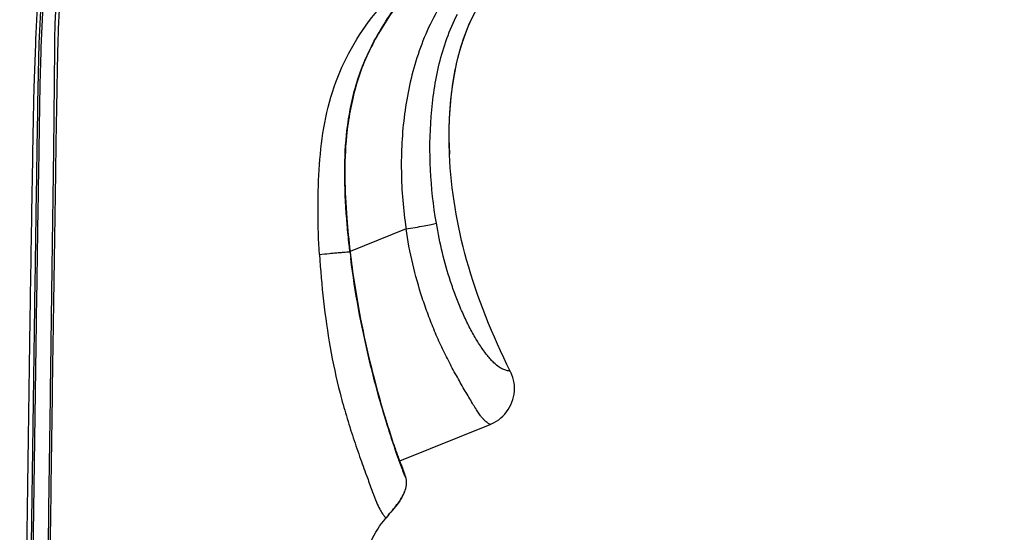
# Model space of a CAD drawing. Header units: millimetres. Extents: x 114 to 482, y 131 to 392.
# Tile 30 of 35: x 326 to 360, y 315 to 333. Entities that reach past the tile are written whole.
import ezdxf

# ---------------------------------------------------------------- set-up
doc = ezdxf.new("R2010")
doc.units = ezdxf.units.MM
doc.header["$LTSCALE"] = 32.67
doc.header["$PDMODE"] = 3
doc.header["$PDSIZE"] = 8
doc.layers.get('0').update_dxf_attribs({"linetype": 'CONTINUOUS'})
doc.layers.get('Defpoints').update_dxf_attribs({"linetype": 'CONTINUOUS'})
for name, color, linetype in [('00_COMPONENTS', 7, 'CONTINUOUS'), ('20_ALL_FEATURES', 7, 'CONTINUOUS'), ('51__DRAFT_DIMS', 7, 'CONTINUOUS')]:
    doc.layers.add(name, color=color, linetype=linetype)
doc.styles.get("Standard").update_dxf_attribs({"font": 'simfang.ttf'})
doc.dimstyles.new('DIMSTYLE_3', dxfattribs={"dimtxt": 3, "dimasz": 3, "dimexe": 2.5, "dimexo": 0.5, "dimgap": 0.75, "dimtad": 1, "dimdec": 1, "dimlfac": 2, "dimdsep": 46, "dimtxsty": 'STANDARD', "dimblk": '_FILLED', "dimblk1": '_FILLED', "dimblk2": '_FILLED', "dimcen": 0.09, "dimclrt": 256, "dimadec": 1, "dimazin": 2, "dimtp": 0.5, "dimtm": 0.5, "dimtfac": 1, "dimtdec": 1, "dimtofl": 0, "dimtmove": 0, "dimatfit": 3, "dimldrblk": '_FILLED', "dimfxl": 1, "dimtolj": 1, "dimarcsym": 0})

# ---------------------------------------------------------------- blocks, each defined once
blk = doc.blocks.new('_FILLED')
at = {"color": 0, "linetype": 'ByBlock'}
blk.add_solid([(0, 0), (-1, 0.167), (-1, -0.167)], dxfattribs=at)
blk = doc.blocks.new('*D4')
at = {"layer": '51__DRAFT_DIMS', "color": 0, "lineweight": -2}
for p, q in [((353.908, 367.451), (381.849, 367.451)), ((379.349, 364.451), (379.349, 263.332)), ((337.355, 260.332), (381.849, 260.332))]:
    blk.add_line(p, q, dxfattribs=at)
at = {"layer": 'Defpoints', "color": 0}
for p in [(353.408, 367.451), (336.855, 260.332), (379.349, 260.332)]:
    blk.add_point(p, dxfattribs=at)
at = {"layer": '51__DRAFT_DIMS', "color": 0, "linetype": 'ByBlock', "lineweight": -2, "xscale": 3, "yscale": 3, "zscale": 3}
for p, rotation in [((379.349, 367.451), 90), ((379.349, 260.332), 270)]:
    blk.add_blockref('_FILLED', p, dxfattribs=dict(at, rotation=rotation))
at = {"layer": '51__DRAFT_DIMS', "insert": (375.547, 308.141), "char_height": 3, "attachment_point": 2, "rotation": 90}
blk.add_mtext('\\A1;214.2', dxfattribs=at)
blk = doc.blocks.new('*D5')
at = {"layer": '51__DRAFT_DIMS', "color": 0, "lineweight": -2}
for p, q in [((353.908, 367.451), (402.911, 367.451)), ((400.411, 262.832), (400.411, 364.451)), ((335.63, 259.832), (402.911, 259.832))]:
    blk.add_line(p, q, dxfattribs=at)
at = {"layer": 'Defpoints', "color": 0}
for p in [(353.408, 367.451), (400.411, 367.451), (335.13, 259.832)]:
    blk.add_point(p, dxfattribs=at)
at = {"layer": '51__DRAFT_DIMS', "color": 0, "linetype": 'ByBlock', "lineweight": -2, "xscale": 3, "yscale": 3, "zscale": 3}
for p, rotation in [((400.411, 367.451), 90), ((400.411, 259.832), 270)]:
    blk.add_blockref('_FILLED', p, dxfattribs=dict(at, rotation=rotation))
at = {"layer": '51__DRAFT_DIMS', "insert": (396.609, 311.321), "char_height": 3, "attachment_point": 2, "rotation": 90}
blk.add_mtext('\\A1;215.2', dxfattribs=at)

msp = doc.modelspace()

# ---------------------------------------------------------------- linework, layer by layer
at = {"layer": '00_COMPONENTS'}
for p, q in [((338.8699, 317.5802), (338.8706, 317.5813)), ((338.8857, 316.4665), (338.9137, 316.5159)), ((338.9136, 316.5157), (338.9394, 316.5654)), ((338.9393, 316.5652), (338.9632, 316.6155)), ((338.9631, 316.6153), (338.9674, 316.625)), ((338.9632, 316.6155), (338.9674, 316.625)), ((338.9709, 316.6332), (338.9674, 316.625)), ((338.6825, 316.1731), (338.7202, 316.2222)), ((338.72, 316.222), (338.7565, 316.2711)), ((338.7565, 316.2711), (338.7913, 316.3199)), ((338.8244, 316.3685), (338.8561, 316.4177)), ((338.856, 316.4174), (338.8859, 316.4668)), ((338.4034, 315.8389), (338.3387, 315.7628)), ((338.4031, 315.8385), (338.4346, 315.8753)), ((338.4343, 315.875), (338.4778, 315.9257)), ((338.4346, 315.8753), (338.4781, 315.926)), ((338.4778, 315.9257), (338.521, 315.9762))]:
    msp.add_line(p, q, dxfattribs=at)
for points in [[(338.5207, 315.9759), (338.5628, 316.0258), (338.6036, 316.075), (338.6436, 316.1241), (338.6827, 316.1734)], [(338.7563, 316.2708), (338.7912, 316.3197), (338.8245, 316.3687)], [(338.521, 315.9762), (338.563, 316.0261), (338.6039, 316.0753), (338.6438, 316.1244)]]:
    msp.add_lwpolyline(points, dxfattribs=at)
for centre, radius, start, end in [((365.5988, 328.2653), 28.6868, 184.44113, 186.73178), ((366.7717, 328.4038), 29.8716, 186.75863, 187.19906), ((371.1542, 329.1827), 34.3235, 194.55256, 195.19227), ((371.3045, 329.2237), 34.4792, 195.19255, 196.77872), ((370.3993, 328.9519), 33.5341, 196.78052, 197.59843), ((378.2886, 331.2669), 41.7262, 199.14652, 199.73074), ((337.6878, 317.1878), 1.3978, 332.29658, 336.25975), ((337.9365, 317.0793), 1.1265, 336.66842, 341.11976)]:
    msp.add_arc(centre, radius, start, end, dxfattribs=at)
for points, knots in [([(336.0604, 324.806), (336.0033, 325.7694), (335.9824, 327.2219), (336.1763, 329.1464), (336.5256, 330.559), (337.1183, 331.8892), (337.9399, 333.0912), (338.949, 334.1386), (339.7181, 334.7281), (340.1181, 334.9983)], [0, 0, 0, 0, 0.2498814, 0.3749819, 0.4999654, 0.6249577, 0.7499659, 0.8750138, 1, 1, 1, 1]), ([(340.2119, 334.8288), (339.7522, 334.475), (339.1134, 333.87), (338.4186, 332.9378), (337.9651, 332.1923), (337.5825, 331.4074), (337.2958, 330.5822), (337.0999, 329.7318), (337.0172, 329.156), (336.9883, 328.8669)], [0, 0, 0, 0, 0.2497015, 0.3747529, 0.4998094, 0.6248573, 0.7498953, 0.8749567, 1, 1, 1, 1]), ([(336.9887, 328.9076), (337.0189, 329.1983), (337.1029, 329.764), (337.2946, 330.5862), (337.567, 331.3761), (337.9355, 332.1458), (338.3878, 332.8996), (339.0962, 333.8599), (339.753, 334.482), (340.2267, 334.8449)], [0, 0, 0, 0, 0.1260967, 0.246456, 0.363807, 0.4858172, 0.613994, 0.7425329, 1, 1, 1, 1]), ([(327.084, 334.2397), (327.0294, 333.6603), (326.9741, 332.8224), (326.9688, 331.654), (326.9602, 330.5951), (326.9447, 329.1528), (326.9194, 327.1944), (326.8843, 324.567), (326.821, 319.852), (326.7208, 312.8991), (326.6057, 302.8861), (326.5321, 293.0433), (326.5074, 286.2845), (326.5126, 283.7274)], [0, 0, 0, 0, 0.0345629, 0.0498033, 0.0693782, 0.0974501, 0.1354562, 0.1856905, 0.2534905, 0.4154767, 0.598632, 0.8481435, 1, 1, 1, 1]), ([(326.5928, 283.7264), (326.5882, 286.2879), (326.6143, 293.0577), (326.6896, 302.9105), (326.8046, 312.9327), (326.909, 320.7233), (326.9997, 326.5128), (327.0487, 329.8814), (327.0817, 331.519), (327.1083, 332.6615), (327.1557, 333.4935), (327.2065, 334.0785)], [0, 0, 0, 0, 0.1525991, 0.4032947, 0.586977, 0.7496885, 0.8674444, 0.9319208, 0.9503851, 0.9650217, 1, 1, 1, 1]), ([(326.4069, 333.7489), (326.364, 333.1482), (326.3228, 332.1531), (326.2621, 330.6545), (326.2352, 329.2251), (326.2079, 327.6502), (326.1711, 325.4948), (326.1114, 321.7017), (326.0337, 316.2777), (325.9565, 309.7679), (325.8852, 303.2576), (325.8292, 296.7472), (325.7899, 290.2367), (325.7771, 285.8962), (325.7793, 283.7259)], [0, 0, 0, 0, 0.0361082, 0.059714, 0.0899334, 0.1218316, 0.1541699, 0.2192003, 0.3493146, 0.4794508, 0.6095877, 0.7397228, 0.86986, 1, 1, 1, 1]), ([(326.5334, 333.8369), (326.4879, 333.2376), (326.4159, 331.722), (326.3781, 329.1279), (326.3295, 326.0495), (326.265, 321.7162), (326.1888, 316.2895), (326.1063, 309.7772), (326.0369, 303.2646), (325.981, 296.7519), (325.9421, 290.239), (325.9299, 285.897), (325.9324, 283.726)], [0, 0, 0, 0, 0.035972, 0.090798, 0.1552987, 0.2202691, 0.3502189, 0.4801751, 0.6101305, 0.7400865, 0.8700431, 1, 1, 1, 1]), ([(326.0091, 283.7262), (326.0063, 285.8677), (326.0189, 290.1505), (326.0567, 296.5747), (326.1114, 302.9987), (326.1796, 309.4225), (326.2593, 315.8462), (326.3343, 321.199), (326.3979, 325.4774), (326.4485, 328.6099), (326.4877, 331.307), (326.5535, 332.9367), (326.5964, 333.5705)], [0, 0, 0, 0, 0.1288736, 0.2577469, 0.3866197, 0.5154918, 0.6443643, 0.7732322, 0.8376636, 0.9018734, 0.9617713, 1, 1, 1, 1]), ([(337.0124, 325.819), (336.9663, 326.356), (336.9052, 327.3856), (336.9377, 328.4185), (336.9887, 328.9076)], [0, 0, 0, 0, 0.5228935, 1, 1, 1, 1]), ([(337.1077, 324.8883), (337.0981, 324.969), (337.0626, 325.2788), (337.0321, 325.5892), (337.0124, 325.819)], [0, 0, 0, 0, 0.2605082, 1, 1, 1, 1]), ([(336.0604, 324.806), (336.1751, 324.8157), (336.3478, 324.8317), (336.5752, 324.8529), (336.736, 324.8677), (336.8768, 324.8799), (336.9783, 324.8879), (337.0414, 324.891), (337.0755, 324.8927), (337.0936, 324.891), (337.1068, 324.8911), (337.1077, 324.8884)], [0, 0, 0, 0, 0.3283281, 0.4949854, 0.6514979, 0.7890132, 0.8986905, 0.9403392, 0.9717435, 0.9918634, 1, 1, 1, 1]), ([(336.0604, 324.806), (336.0938, 324.2712), (336.1864, 323.2028), (336.4103, 321.6099), (336.6884, 320.2984), (336.979, 319.2695), (337.2158, 318.5162), (337.4573, 317.8081), (337.6858, 317.1927), (337.8657, 316.6998), (337.9985, 316.3356), (338.1163, 316.0867), (338.2123, 315.9246), (338.2809, 315.8267), (338.3233, 315.7876), (338.3354, 315.7731)], [0, 0, 0, 0, 0.1712495, 0.3425232, 0.5137288, 0.5991399, 0.684105, 0.7660307, 0.8381982, 0.8938385, 0.933733, 0.9620393, 0.9816448, 0.9939618, 1, 1, 1, 1]), ([(337.1097, 324.9026), (337.1531, 324.5346), (337.3529, 323.0736), (337.6546, 321.6269), (337.932, 320.5583)], [0, 0, 0, 0, 0.2512824, 1, 1, 1, 1]), ([(337.954, 320.4586), (337.8845, 320.7231), (337.5387, 322.1079), (337.2802, 323.5156), (337.1356, 324.6604)], [0, 0, 0, 0, 0.191573, 1, 1, 1, 1]), ([(338.3442, 319.0885), (338.3156, 319.1819), (338.1781, 319.6364), (338.0498, 320.0938), (337.954, 320.4586)], [0, 0, 0, 0, 0.2056726, 1, 1, 1, 1]), ([(338.7632, 317.8162), (338.7327, 317.9022), (338.586, 318.3239), (338.4485, 318.7489), (338.3442, 319.0885)], [0, 0, 0, 0, 0.2044001, 1, 1, 1, 1]), ([(338.4347, 318.813), (338.499, 318.6104), (338.5896, 318.3334), (338.7045, 318.0028), (338.7644, 317.8347), (338.8088, 317.7183), (338.8373, 317.642), (338.8568, 317.6031), (338.8642, 317.5831), (338.8688, 317.5804)], [0, 0, 0, 0, 0.4878284, 0.6682348, 0.803354, 0.8965687, 0.9553095, 0.9876723, 1, 1, 1, 1]), ([(338.9454, 317.3237), (338.9322, 317.3571), (338.8692, 317.5204), (338.8096, 317.685), (338.7632, 317.8162)], [0, 0, 0, 0, 0.205313, 1, 1, 1, 1]), ([(338.8688, 317.5804), (338.869, 317.5803), (338.8693, 317.5801), (338.8697, 317.5801), (338.8698, 317.5802)], [0, 0, 0, 0, 0.5627788, 1, 1, 1, 1]), ([(339.0122, 317.1801), (339.0114, 317.1777), (338.9967, 317.1956), (338.9927, 317.2143), (338.9675, 317.2657), (338.954, 317.3018), (338.9454, 317.3237)], [0, 0, 0, 0, 0.0479725, 0.2359068, 0.5576303, 1, 1, 1, 1]), ([(339.0024, 316.7148), (339.028, 316.7898), (339.0622, 316.9461), (339.0386, 317.1064), (339.0122, 317.1801)], [0, 0, 0, 0, 0.5029832, 1, 1, 1, 1]), ([(338.9254, 316.5379), (338.8921, 316.4743), (338.7392, 316.2255), (338.5462, 316.0056), (338.4034, 315.8389)], [0, 0, 0, 0, 0.246668, 1, 1, 1, 1]), ([(337.3527, 283.7265), (337.3718, 285.3757), (337.4009, 288.5598), (337.4228, 293.1554), (337.4267, 297.4244), (337.42, 300.7968), (337.4122, 303.3841), (337.4061, 305.2638), (337.4009, 307.1085), (337.3982, 308.9168), (337.3993, 310.3991), (337.4053, 311.5627), (337.4085, 312.4198), (337.4317, 313.2751), (337.536, 314.1363), (337.8027, 315.0002), (338.1358, 315.5218), (338.3388, 315.7628)], [0, 0, 0, 0, 0.1534907, 0.2963417, 0.427698, 0.5507924, 0.6101989, 0.6684897, 0.7257235, 0.7818771, 0.8367806, 0.8636776, 0.8901683, 0.9165481, 0.9432845, 0.9706755, 1, 1, 1, 1]), ([(338.3354, 315.7731), (338.337, 315.7713), (338.3398, 315.7685), (338.3397, 315.7639), (338.3388, 315.7628)], [0, 0, 0, 0, 0.6266893, 1, 1, 1, 1])]:
    msp.add_open_spline(points, degree=3, knots=knots, dxfattribs=at)
msp.add_open_spline([(336.9883, 328.8669), (336.8945, 327.9306), (336.9254, 326.9821), (336.9981, 326.0439)], degree=3, dxfattribs=at)
at = {"layer": '20_ALL_FEATURES'}
for p, q in [((340.5205, 328.2447), (340.5094, 328.6491)), ((340.5211, 328.2302), (340.5205, 328.2447)), ((339.0298, 325.683), (337.1081, 324.9066)), ((342.6407, 320.7311), (342.6392, 320.7346)), ((342.6407, 320.7312), (342.6392, 320.7346)), ((342.6651, 320.6708), (342.6407, 320.7312)), ((338.8136, 317.7193), (341.9216, 318.975)), ((341.9216, 318.975), (341.9637, 318.9929))]:
    msp.add_line(p, q, dxfattribs=at)
for points in [[(340.9561, 332.0493), (341.0674, 332.3705), (341.1884, 332.6723), (341.3215, 332.9622), (341.4662, 333.2404), (341.6223, 333.5076), (341.7939, 333.7712), (341.9832, 334.033), (342.1894, 334.2914), (342.4141, 334.5472), (342.6585, 334.801), (342.9235, 335.0522), (343.21, 335.3), (343.5191, 335.5439), (343.8525, 335.7836)], [(340.5093, 328.6509), (340.5124, 329.1703), (340.5337, 329.6614), (340.5709, 330.1205), (340.6223, 330.5519), (340.6874, 330.96), (340.7654, 331.3452), (340.8549, 331.7071), (340.956, 332.0493), (341.0674, 332.3705), (341.1884, 332.6722)], [(340.5211, 328.2302), (340.5093, 328.6509), (340.5124, 329.1704), (340.5338, 329.6614), (340.5709, 330.1206), (340.6223, 330.552), (340.6874, 330.9601), (340.7654, 331.3452), (340.8549, 331.7072)], [(341.9637, 318.9929), (342.0483, 319.0342), (342.1301, 319.0816), (342.2085, 319.1349), (342.2832, 319.1938), (342.3535, 319.258), (342.4192, 319.3273), (342.4798, 319.4014), (342.535, 319.4797), (342.5844, 319.5618), (342.6279, 319.6474), (342.665, 319.7359), (342.6956, 319.8269), (342.7195, 319.9199), (342.7366, 320.0143), (342.7469, 320.1096), (342.7503, 320.2052), (342.7467, 320.3007), (342.7363, 320.3955), (342.7191, 320.4892), (342.6953, 320.5811), (342.6651, 320.6708)], [(342.6642, 320.6731), (342.6637, 320.6746), (342.6407, 320.7311)]]:
    msp.add_lwpolyline(points, dxfattribs=at)
for centre, radius, start, end in [((354.6332, 328.8361), 14.1251, 180.84845, 182.39992), ((341.4377, 320.2099), 1.3111, 24.69249, 26.89351), ((341.4319, 320.2072), 1.3175, 23.594, 24.69338)]:
    msp.add_arc(centre, radius, start, end, dxfattribs=at)
for points, knots in [([(340.5096, 328.627), (340.504, 329.0087), (340.5237, 329.7612), (340.6505, 330.8645), (340.8885, 331.9123), (341.2558, 332.8896), (341.7697, 333.7835), (342.4275, 334.598), (343.2296, 335.3484), (343.8432, 335.7864), (344.1731, 335.9946)], [0, 0, 0, 0, 0.1322286, 0.2603874, 0.3841147, 0.5035307, 0.6206441, 0.7396808, 0.8648721, 1, 1, 1, 1]), ([(340.2066, 333.3462), (340.0381, 333.0636), (339.7378, 332.4759), (339.2716, 331.2436), (338.9286, 329.6252), (338.8246, 327.6492), (338.934, 326.3338), (339.0298, 325.683)], [0, 0, 0, 0, 0.1250516, 0.2501135, 0.500007, 0.7499944, 1, 1, 1, 1]), ([(340.071, 325.8724), (339.9687, 326.4777), (339.8321, 327.6992), (339.8522, 329.5381), (340.1134, 331.3474), (340.5153, 332.5032), (340.7903, 333.0383)], [0, 0, 0, 0, 0.2520239, 0.5032281, 0.7530144, 1, 1, 1, 1]), ([(342.607, 320.803), (341.9892, 322.021), (341.0163, 324.4367), (340.5734, 327.011), (340.5211, 328.2302)], [0, 0, 0, 0, 0.5281141, 1, 1, 1, 1]), ([(339.0298, 325.6831), (339.238, 325.713), (339.5281, 325.7585), (339.8746, 325.8253), (340.0138, 325.8566), (340.0711, 325.8724)], [0, 0, 0, 0, 0.5961373, 0.8316208, 1, 1, 1, 1]), ([(341.9216, 318.975), (341.921, 318.975), (341.9188, 318.9764), (341.9134, 318.9779), (341.9046, 318.9818), (341.8855, 318.99), (341.8533, 319.0071), (341.8056, 319.0382), (341.7463, 319.086), (341.6769, 319.1554), (341.5978, 319.2497), (341.5105, 319.3726), (341.4138, 319.5241), (341.2635, 319.7746), (341.0539, 320.1319), (340.7839, 320.5962), (340.5117, 321.0996), (340.2497, 321.6284), (340.006, 322.176), (339.7836, 322.7379), (339.5172, 323.503), (339.2423, 324.4814), (339.0886, 325.2807), (339.0298, 325.6831)], [0, 0, 0, 0, 0.0002496, 0.0010061, 0.0022933, 0.0041237, 0.0094247, 0.0170078, 0.0271312, 0.0402176, 0.0566473, 0.0768834, 0.1011727, 0.129354, 0.1951061, 0.2688472, 0.3467068, 0.4266189, 0.5076142, 0.5891966, 0.6711166, 0.8354208, 1, 1, 1, 1]), ([(342.607, 320.803), (342.6072, 320.8025), (342.6037, 320.8027), (342.6006, 320.8023), (342.592, 320.8029), (342.5757, 320.8042), (342.5461, 320.8082), (342.5016, 320.8171), (342.4446, 320.8322), (342.347, 320.8667), (342.2027, 320.9429), (342.0582, 321.0664), (341.929, 321.2033), (341.7703, 321.3928), (341.5683, 321.6768), (341.3354, 322.0612), (341.1139, 322.4841), (340.909, 322.9323), (340.7225, 323.3984), (340.4982, 324.039), (340.2657, 324.862), (340.1283, 325.5338), (340.0711, 325.8724)], [0, 0, 0, 0, 0.0002418, 0.0010142, 0.002331, 0.0042003, 0.0096251, 0.017348, 0.0273977, 0.0396334, 0.0700738, 0.1099055, 0.1358962, 0.1660213, 0.2358249, 0.3133238, 0.3949886, 0.4790225, 0.564457, 0.6508052, 0.8249167, 1, 1, 1, 1])]:
    msp.add_open_spline(points, degree=3, knots=knots, dxfattribs=at)

# ---------------------------------------------------------------- dimensions: what is measured, and where the dimension line sits
at = {"layer": '51__DRAFT_DIMS'}
for base, p1, p2, angle, picture, middle in [((400.4109, 367.4513), (335.1295, 259.8318), (353.4083, 367.4513), 90, '*D5', (400.4109, 311.3206)), ((379.3488, 260.3318), (353.4083, 367.4513), (336.8545, 260.3318), 270, '*D4', (379.3488, 308.1414))]:
    dim = msp.add_linear_dim(base=base, p1=p1, p2=p2, angle=angle, dimstyle='DIMSTYLE_3', dxfattribs=at)
    dim.commit()
    dim.dimension.update_dxf_attribs({"geometry": picture, "text_midpoint": middle, "dimtype": 160})

doc.saveas('drawing.dxf')
